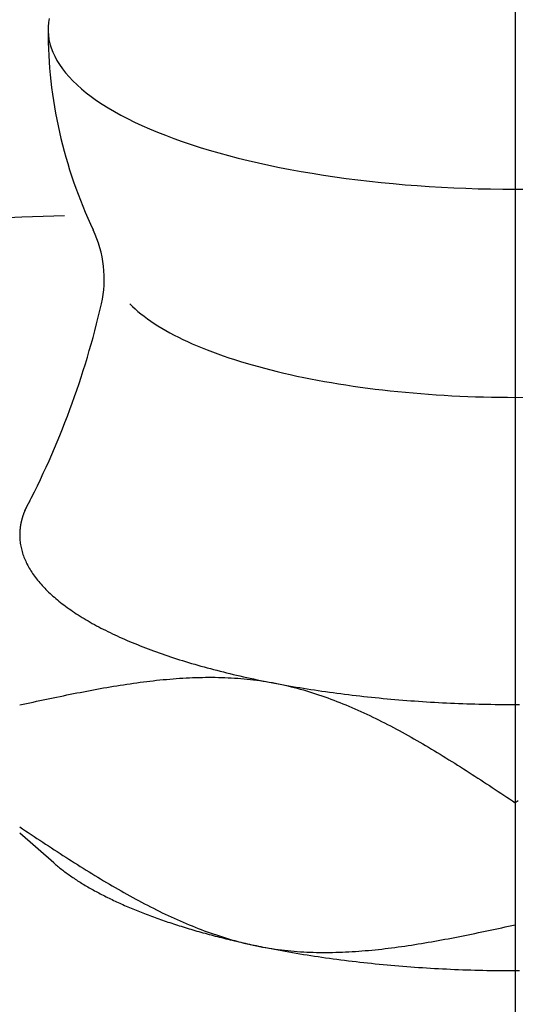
# Model space of a CAD drawing. Extents: x -93 to 223, y -92 to 223.
# Tile 5 of 11: x -3.5 to 0, y 55.02 to 61.98. Entities that reach past the tile are written whole.
import ezdxf

# ---------------------------------------------------------------- set-up
doc = ezdxf.new("R2010")
doc.units = 0
doc.header["$LTSCALE"] = 14
doc.linetypes.add('CENTER', pattern=[2, 1.25, -0.25, 0.25, -0.25])
doc.layers.get('0').update_dxf_attribs({"linetype": 'CONTINUOUS'})
doc.layers.add('CENTER', color=1, linetype='CENTER')

msp = doc.modelspace()

# ---------------------------------------------------------------- linework, layer by layer
at = {"linetype": 'CONTINUOUS'}
for p, q in [((0, 56.446), (0, 55.5843)), ((-3.2599, 56.022), (-3.5, 56.2321))]:
    msp.add_line(p, q, dxfattribs=at)
for points in [[(-3.2922, 61.9855, 0), (-3.2971, 61.9557, 0), (-3.2996, 61.9258, 0), (-3.2998, 61.896, 0), (-3.2977, 61.8661, 0), (-3.2934, 61.8363, 0), (-3.2867, 61.8066, 0), (-3.2777, 61.7769, 0), (-3.2664, 61.7473, 0), (-3.2528, 61.7178, 0), (-3.237, 61.6885, 0), (-3.2189, 61.6593, 0), (-3.1986, 61.6302, 0), (-3.176, 61.6014, 0), (-3.1512, 61.5728, 0), (-3.1242, 61.5444, 0), (-3.095, 61.5163, 0), (-3.0636, 61.4884, 0), (-3.0301, 61.4609, 0), (-2.9945, 61.4336, 0), (-2.9568, 61.4067, 0), (-2.917, 61.3802, 0), (-2.8752, 61.354, 0), (-2.8313, 61.3282, 0), (-2.7855, 61.3027, 0), (-2.7378, 61.2778, 0), (-2.6881, 61.2532, 0), (-2.6365, 61.2292, 0), (-2.5831, 61.2055, 0), (-2.5279, 61.1824, 0), (-2.471, 61.1598, 0), (-2.4122, 61.1377, 0), (-2.3519, 61.1162, 0), (-2.2898, 61.0952, 0), (-2.2262, 61.0748, 0), (-2.161, 61.0549, 0), (-2.0943, 61.0357, 0), (-2.0262, 61.0171, 0), (-1.9566, 60.999, 0), (-1.8856, 60.9817, 0), (-1.8134, 60.9649, 0), (-1.7398, 60.9489, 0), (-1.6651, 60.9335, 0), (-1.5892, 60.9188, 0), (-1.5121, 60.9047, 0), (-1.4341, 60.8914, 0), (-1.355, 60.8788, 0), (-1.2749, 60.8669, 0), (-1.194, 60.8557, 0), (-1.1122, 60.8453, 0), (-1.0297, 60.8356, 0), (-0.9464, 60.8267, 0), (-0.8625, 60.8185, 0), (-0.778, 60.8111, 0), (-0.6929, 60.8044, 0), (-0.6074, 60.7985, 0), (-0.5214, 60.7934, 0), (-0.4351, 60.7891, 0), (-0.3484, 60.7856, 0), (-0.2615, 60.7828, 0), (-0.1744, 60.7808, 0), (-0.0873, 60.7797, 0), (0, 60.7793, 0), (0.0873, 60.7797, 0)], [(-3.4266, 58.581, 0), (-3.4277, 58.5791, 0), (-3.4289, 58.5772, 0), (-3.43, 58.5754, 0), (-3.4311, 58.5735, 0), (-3.4322, 58.5716, 0), (-3.4333, 58.5697, 0), (-3.4344, 58.5678, 0), (-3.4354, 58.5659, 0), (-3.4365, 58.5641, 0), (-3.4376, 58.5622, 0), (-3.4386, 58.5603, 0), (-3.4397, 58.5584, 0), (-3.4407, 58.5565, 0), (-3.4417, 58.5546, 0), (-3.4427, 58.5527, 0), (-3.4438, 58.5509, 0), (-3.4447, 58.549, 0), (-3.4457, 58.5471, 0), (-3.4467, 58.5452, 0), (-3.4477, 58.5433, 0), (-3.4487, 58.5414, 0), (-3.4496, 58.5395, 0), (-3.4505, 58.5376, 0), (-3.4515, 58.5357, 0), (-3.4524, 58.5338, 0), (-3.4533, 58.532, 0), (-3.4542, 58.5301, 0), (-3.4551, 58.5282, 0), (-3.456, 58.5263, 0), (-3.4569, 58.5244, 0), (-3.4578, 58.5225, 0), (-3.4586, 58.5206, 0), (-3.4595, 58.5187, 0), (-3.4603, 58.5168, 0), (-3.4612, 58.5149, 0), (-3.462, 58.513, 0), (-3.4628, 58.5111, 0), (-3.4636, 58.5092, 0), (-3.4644, 58.5073, 0), (-3.4652, 58.5054, 0), (-3.466, 58.5035, 0), (-3.4668, 58.5016, 0), (-3.4676, 58.4997, 0), (-3.4683, 58.4978, 0), (-3.4691, 58.4959, 0), (-3.4698, 58.494, 0), (-3.4705, 58.4921, 0), (-3.4713, 58.4902, 0), (-3.472, 58.4883, 0), (-3.4727, 58.4864, 0), (-3.4734, 58.4845, 0), (-3.4741, 58.4826, 0), (-3.4747, 58.4807, 0), (-3.4754, 58.4788, 0), (-3.4761, 58.4769, 0), (-3.4767, 58.475, 0), (-3.4774, 58.473, 0), (-3.478, 58.4711, 0), (-3.4786, 58.4692, 0), (-3.4792, 58.4673, 0), (-3.4798, 58.4654, 0), (-3.4804, 58.4635, 0), (-3.481, 58.4616, 0), (-3.4816, 58.4597, 0), (-3.4822, 58.4578, 0), (-3.4827, 58.4559, 0), (-3.4833, 58.454, 0), (-3.4838, 58.4521, 0), (-3.4844, 58.4501, 0), (-3.4849, 58.4482, 0), (-3.4854, 58.4463, 0), (-3.4859, 58.4444, 0), (-3.4864, 58.4425, 0), (-3.4869, 58.4406, 0), (-3.4874, 58.4387, 0), (-3.4878, 58.4368, 0), (-3.4883, 58.4349, 0), (-3.4888, 58.4329, 0), (-3.4892, 58.431, 0), (-3.4897, 58.4291, 0), (-3.4901, 58.4272, 0), (-3.4905, 58.4253, 0), (-3.4909, 58.4234, 0), (-3.4913, 58.4215, 0), (-3.4917, 58.4195, 0), (-3.4921, 58.4176, 0), (-3.4924, 58.4157, 0), (-3.4928, 58.4138, 0), (-3.4932, 58.4119, 0), (-3.4935, 58.41, 0), (-3.4939, 58.4081, 0), (-3.4942, 58.4061, 0), (-3.4945, 58.4042, 0), (-3.4948, 58.4023, 0), (-3.4951, 58.4004, 0), (-3.4954, 58.3985, 0), (-3.4957, 58.3966, 0), (-3.496, 58.3946, 0), (-3.4962, 58.3927, 0), (-3.4965, 58.3908, 0), (-3.4967, 58.3889, 0), (-3.497, 58.387, 0), (-3.4972, 58.3851, 0), (-3.4974, 58.3831, 0), (-3.4976, 58.3812, 0), (-3.4978, 58.3793, 0), (-3.498, 58.3774, 0), (-3.4982, 58.3755, 0), (-3.4984, 58.3736, 0), (-3.4985, 58.3716, 0), (-3.4987, 58.3697, 0), (-3.4989, 58.3678, 0), (-3.499, 58.3659, 0), (-3.4991, 58.364, 0), (-3.4992, 58.362, 0), (-3.4994, 58.3601, 0), (-3.4995, 58.3582, 0), (-3.4996, 58.3563, 0), (-3.4996, 58.3544, 0), (-3.4997, 58.3525, 0), (-3.4998, 58.3505, 0), (-3.4998, 58.3486, 0), (-3.4999, 58.3467, 0), (-3.4999, 58.3448, 0), (-3.5, 58.3429, 0), (-3.5, 58.3409, 0), (-3.5, 58.339, 0), (-3.5, 58.3371, 0)], [(-3.5, 58.3371, 0), (-3.4999, 58.3273, 0), (-3.4995, 58.3175, 0), (-3.4989, 58.3077, 0), (-3.4981, 58.2979, 0), (-3.4971, 58.2881, 0), (-3.4958, 58.2784, 0), (-3.4943, 58.2686, 0), (-3.4925, 58.2588, 0), (-3.4905, 58.249, 0), (-3.4883, 58.2393, 0), (-3.4858, 58.2295, 0), (-3.4832, 58.2198, 0), (-3.4802, 58.21, 0), (-3.4771, 58.2003, 0), (-3.4737, 58.1906, 0), (-3.4701, 58.1809, 0), (-3.4662, 58.1711, 0), (-3.4621, 58.1615, 0), (-3.4578, 58.1518, 0), (-3.4533, 58.1421, 0), (-3.4485, 58.1324, 0), (-3.4435, 58.1228, 0), (-3.4382, 58.1132, 0), (-3.4327, 58.1036, 0), (-3.427, 58.094, 0), (-3.4211, 58.0844, 0), (-3.415, 58.0748, 0), (-3.4086, 58.0653, 0), (-3.4019, 58.0557, 0), (-3.3951, 58.0462, 0), (-3.388, 58.0367, 0), (-3.3807, 58.0273, 0), (-3.3732, 58.0178, 0), (-3.3655, 58.0084, 0), (-3.3575, 57.999, 0), (-3.3493, 57.9896, 0), (-3.3409, 57.9803, 0), (-3.3322, 57.9709, 0), (-3.3234, 57.9616, 0), (-3.3143, 57.9523, 0), (-3.3049, 57.9431, 0), (-3.2954, 57.9338, 0), (-3.2856, 57.9246, 0), (-3.2757, 57.9154, 0), (-3.2655, 57.9063, 0), (-3.2551, 57.8972, 0), (-3.2444, 57.8881, 0), (-3.2336, 57.879, 0), (-3.2225, 57.87, 0), (-3.2112, 57.861, 0), (-3.1997, 57.852, 0), (-3.188, 57.8431, 0), (-3.1761, 57.8342, 0), (-3.164, 57.8253, 0), (-3.1516, 57.8165, 0), (-3.1391, 57.8077, 0), (-3.1263, 57.7989, 0), (-3.1133, 57.7902, 0), (-3.1001, 57.7815, 0), (-3.0867, 57.7728, 0), (-3.0731, 57.7642, 0), (-3.0593, 57.7556, 0), (-3.0453, 57.7471, 0), (-3.0311, 57.7386, 0), (-3.0167, 57.7301, 0), (-3.0021, 57.7217, 0), (-2.9872, 57.7133, 0), (-2.9722, 57.705, 0), (-2.957, 57.6967, 0), (-2.9416, 57.6884, 0), (-2.9259, 57.6802, 0), (-2.9101, 57.672, 0), (-2.8941, 57.6639, 0), (-2.8779, 57.6558, 0), (-2.8615, 57.6478, 0), (-2.845, 57.6398, 0), (-2.8282, 57.6319, 0), (-2.8112, 57.624, 0), (-2.7941, 57.6162, 0), (-2.7767, 57.6084, 0), (-2.7592, 57.6006, 0), (-2.7415, 57.5929, 0), (-2.7236, 57.5853, 0), (-2.7055, 57.5777, 0), (-2.6873, 57.5701, 0), (-2.6688, 57.5627, 0), (-2.6502, 57.5552, 0), (-2.6314, 57.5478, 0), (-2.6125, 57.5405, 0), (-2.5933, 57.5332, 0), (-2.574, 57.526, 0), (-2.5545, 57.5188, 0), (-2.5349, 57.5117, 0), (-2.515, 57.5046, 0), (-2.495, 57.4976, 0), (-2.4749, 57.4906, 0), (-2.4545, 57.4837, 0), (-2.4341, 57.4769, 0), (-2.4134, 57.4701, 0), (-2.3926, 57.4634, 0), (-2.3716, 57.4567, 0), (-2.3505, 57.4501, 0), (-2.3292, 57.4436, 0), (-2.3077, 57.4371, 0), (-2.2861, 57.4307, 0), (-2.2643, 57.4243, 0), (-2.2424, 57.418, 0), (-2.2204, 57.4118, 0), (-2.1982, 57.4056, 0), (-2.1758, 57.3995, 0), (-2.1533, 57.3934, 0), (-2.1307, 57.3874, 0), (-2.1079, 57.3815, 0), (-2.085, 57.3756, 0), (-2.0619, 57.3698, 0), (-2.0387, 57.3641, 0), (-2.0153, 57.3584, 0), (-1.9918, 57.3528, 0), (-1.9682, 57.3472, 0), (-1.9445, 57.3418, 0), (-1.9206, 57.3364, 0), (-1.8966, 57.331, 0), (-1.8725, 57.3258, 0), (-1.8482, 57.3205, 0), (-1.8239, 57.3154, 0), (-1.7994, 57.3103, 0), (-1.7747, 57.3053, 0), (-1.75, 57.3004, 0)], [(-1.75, 57.3004, 0), (-1.7251, 57.2955, 0), (-1.7002, 57.2908, 0), (-1.6751, 57.286, 0), (-1.6499, 57.2814, 0), (-1.6246, 57.2768, 0), (-1.5992, 57.2723, 0), (-1.5736, 57.2679, 0), (-1.548, 57.2635, 0), (-1.5223, 57.2592, 0), (-1.4964, 57.255, 0), (-1.4705, 57.2508, 0), (-1.4445, 57.2467, 0), (-1.4183, 57.2427, 0), (-1.3921, 57.2388, 0), (-1.3658, 57.2349, 0), (-1.3394, 57.2312, 0), (-1.3129, 57.2274, 0), (-1.2863, 57.2238, 0), (-1.2596, 57.2202, 0), (-1.2329, 57.2168, 0), (-1.206, 57.2133, 0), (-1.1791, 57.21, 0), (-1.1521, 57.2067, 0), (-1.125, 57.2036, 0), (-1.0979, 57.2005, 0), (-1.0707, 57.1974, 0), (-1.0434, 57.1945, 0), (-1.016, 57.1916, 0), (-0.9886, 57.1888, 0), (-0.9611, 57.186, 0), (-0.9335, 57.1834, 0), (-0.9059, 57.1808, 0), (-0.8782, 57.1783, 0), (-0.8504, 57.1759, 0), (-0.8226, 57.1736, 0), (-0.7948, 57.1713, 0), (-0.7669, 57.1691, 0), (-0.7389, 57.167, 0), (-0.7109, 57.165, 0), (-0.6828, 57.163, 0), (-0.6547, 57.1612, 0), (-0.6266, 57.1594, 0), (-0.5984, 57.1577, 0), (-0.5701, 57.156, 0), (-0.5419, 57.1545, 0), (-0.5136, 57.153, 0), (-0.4852, 57.1516, 0), (-0.4568, 57.1503, 0), (-0.4284, 57.149, 0), (-0.4, 57.1479, 0), (-0.3715, 57.1468, 0), (-0.3431, 57.1458, 0), (-0.3146, 57.1449, 0), (-0.286, 57.144, 0), (-0.2575, 57.1433, 0), (-0.2289, 57.1426, 0), (-0.2003, 57.142, 0), (-0.1717, 57.1415, 0), (-0.1431, 57.141, 0), (-0.1145, 57.1407, 0), (-0.0859, 57.1404, 0), (-0.0573, 57.1402, 0), (-0.0286, 57.1401, 0), (0, 57.14, 0), (0.0286, 57.1401, 0)], [(-3.2599, 56.022, 0), (-3.2532, 56.0161, 0), (-3.2463, 56.0103, 0), (-3.2394, 56.0044, 0), (-3.2324, 55.9986, 0), (-3.2252, 55.9928, 0), (-3.218, 55.987, 0), (-3.2107, 55.9812, 0), (-3.2033, 55.9754, 0), (-3.1959, 55.9696, 0), (-3.1883, 55.9639, 0), (-3.1806, 55.9581, 0), (-3.1729, 55.9524, 0), (-3.1651, 55.9467, 0), (-3.1572, 55.941, 0), (-3.1491, 55.9353, 0), (-3.141, 55.9296, 0), (-3.1329, 55.924, 0), (-3.1246, 55.9184, 0), (-3.1162, 55.9127, 0), (-3.1078, 55.9071, 0), (-3.0993, 55.9015, 0), (-3.0907, 55.8959, 0), (-3.082, 55.8904, 0), (-3.0732, 55.8848, 0), (-3.0643, 55.8793, 0), (-3.0553, 55.8738, 0), (-3.0463, 55.8683, 0), (-3.0372, 55.8628, 0), (-3.028, 55.8573, 0), (-3.0187, 55.8519, 0), (-3.0093, 55.8465, 0), (-2.9998, 55.841, 0), (-2.9903, 55.8356, 0), (-2.9806, 55.8303, 0), (-2.9709, 55.8249, 0), (-2.9611, 55.8195, 0), (-2.9513, 55.8142, 0), (-2.9413, 55.8089, 0), (-2.9313, 55.8036, 0), (-2.9212, 55.7983, 0), (-2.911, 55.7931, 0), (-2.9007, 55.7878, 0), (-2.8903, 55.7826, 0), (-2.8799, 55.7774, 0), (-2.8693, 55.7722, 0), (-2.8587, 55.7671, 0), (-2.8481, 55.7619, 0), (-2.8373, 55.7568, 0), (-2.8264, 55.7517, 0), (-2.8155, 55.7466, 0), (-2.8045, 55.7415, 0), (-2.7934, 55.7365, 0), (-2.7823, 55.7315, 0), (-2.7711, 55.7265, 0), (-2.7598, 55.7215, 0), (-2.7484, 55.7165, 0), (-2.7369, 55.7116, 0), (-2.7254, 55.7066, 0), (-2.7138, 55.7017, 0), (-2.7021, 55.6969, 0), (-2.6903, 55.692, 0), (-2.6785, 55.6872, 0), (-2.6666, 55.6823, 0), (-2.6546, 55.6776, 0), (-2.6425, 55.6728, 0), (-2.6304, 55.668, 0), (-2.6182, 55.6633, 0), (-2.6059, 55.6586, 0), (-2.5936, 55.6539, 0), (-2.5811, 55.6492, 0), (-2.5686, 55.6446, 0), (-2.5561, 55.64, 0), (-2.5434, 55.6354, 0), (-2.5307, 55.6308, 0), (-2.5179, 55.6263, 0), (-2.5051, 55.6217, 0), (-2.4922, 55.6172, 0), (-2.4792, 55.6127, 0), (-2.4661, 55.6083, 0), (-2.453, 55.6038, 0), (-2.4398, 55.5994, 0), (-2.4266, 55.595, 0), (-2.4132, 55.5907, 0), (-2.3998, 55.5863, 0), (-2.3864, 55.582, 0), (-2.3728, 55.5777, 0), (-2.3592, 55.5735, 0), (-2.3456, 55.5692, 0), (-2.3319, 55.565, 0), (-2.3181, 55.5608, 0), (-2.3042, 55.5567, 0), (-2.2903, 55.5525, 0), (-2.2763, 55.5484, 0), (-2.2623, 55.5443, 0), (-2.2482, 55.5403, 0), (-2.234, 55.5362, 0), (-2.2198, 55.5322, 0), (-2.2055, 55.5282, 0), (-2.1911, 55.5242, 0), (-2.1767, 55.5203, 0), (-2.1622, 55.5164, 0), (-2.1477, 55.5125, 0), (-2.1331, 55.5087, 0), (-2.1184, 55.5048, 0), (-2.1037, 55.501, 0), (-2.0889, 55.4972, 0), (-2.0741, 55.4935, 0), (-2.0592, 55.4898, 0), (-2.0443, 55.4861, 0), (-2.0293, 55.4824, 0), (-2.0142, 55.4787, 0), (-1.9991, 55.4751, 0), (-1.9839, 55.4715, 0), (-1.9687, 55.468, 0), (-1.9534, 55.4644, 0), (-1.9381, 55.4609, 0), (-1.9227, 55.4574, 0), (-1.9073, 55.454, 0), (-1.8918, 55.4506, 0), (-1.8762, 55.4472, 0), (-1.8606, 55.4438, 0), (-1.845, 55.4405, 0), (-1.8293, 55.4372, 0), (-1.8135, 55.4339, 0), (-1.7977, 55.4306, 0), (-1.7819, 55.4274, 0), (-1.7659, 55.4242, 0), (-1.75, 55.421, 0)], [(-1.75, 55.421, 0), (-1.7251, 55.4162, 0), (-1.7002, 55.4114, 0), (-1.6751, 55.4066, 0), (-1.6499, 55.402, 0), (-1.6246, 55.3974, 0), (-1.5992, 55.3929, 0), (-1.5736, 55.3885, 0), (-1.548, 55.3841, 0), (-1.5223, 55.3798, 0), (-1.4964, 55.3756, 0), (-1.4705, 55.3714, 0), (-1.4445, 55.3673, 0), (-1.4183, 55.3633, 0), (-1.3921, 55.3594, 0), (-1.3658, 55.3556, 0), (-1.3394, 55.3518, 0), (-1.3129, 55.3481, 0), (-1.2863, 55.3444, 0), (-1.2596, 55.3409, 0), (-1.2329, 55.3374, 0), (-1.206, 55.334, 0), (-1.1791, 55.3306, 0), (-1.1521, 55.3274, 0), (-1.125, 55.3242, 0), (-1.0979, 55.3211, 0), (-1.0707, 55.318, 0), (-1.0434, 55.3151, 0), (-1.016, 55.3122, 0), (-0.9886, 55.3094, 0), (-0.9611, 55.3067, 0), (-0.9335, 55.304, 0), (-0.9059, 55.3014, 0), (-0.8782, 55.2989, 0), (-0.8504, 55.2965, 0), (-0.8226, 55.2942, 0), (-0.7948, 55.2919, 0), (-0.7669, 55.2897, 0), (-0.7389, 55.2876, 0), (-0.7109, 55.2856, 0), (-0.6828, 55.2836, 0), (-0.6547, 55.2818, 0), (-0.6266, 55.28, 0), (-0.5984, 55.2783, 0), (-0.5701, 55.2766, 0), (-0.5419, 55.2751, 0), (-0.5136, 55.2736, 0), (-0.4852, 55.2722, 0), (-0.4568, 55.2709, 0), (-0.4284, 55.2696, 0), (-0.4, 55.2685, 0), (-0.3715, 55.2674, 0), (-0.3431, 55.2664, 0), (-0.3146, 55.2655, 0), (-0.286, 55.2647, 0), (-0.2575, 55.2639, 0), (-0.2289, 55.2632, 0), (-0.2003, 55.2626, 0), (-0.1717, 55.2621, 0), (-0.1431, 55.2616, 0), (-0.1145, 55.2613, 0), (-0.0859, 55.261, 0), (-0.0573, 55.2608, 0), (-0.0286, 55.2607, 0), (0, 55.2606, 0), (0.0286, 55.2607, 0)]]:
    msp.add_polyline3d(points, dxfattribs=at)
for points in [[(-3.1831, 60.5912, 0), (-3.334, 60.5861, 0), (-3.4844, 60.5807, 0), (-3.6345, 60.5751, 0)], [(-2.7217, 59.9696, 0), (-2.7037, 59.9519, 0), (-2.6847, 59.9342, 0), (-2.6647, 59.9166, 0), (-2.6437, 59.8992, 0), (-2.6216, 59.8819, 0), (-2.5985, 59.8648, 0), (-2.5745, 59.8478, 0), (-2.5494, 59.831, 0), (-2.5234, 59.8144, 0), (-2.4963, 59.7979, 0), (-2.4684, 59.7816, 0), (-2.4394, 59.7655, 0), (-2.4096, 59.7496, 0), (-2.3788, 59.7339, 0), (-2.3471, 59.7184, 0), (-2.3145, 59.7031, 0), (-2.281, 59.6881, 0), (-2.2466, 59.6732, 0), (-2.2114, 59.6586, 0), (-2.1753, 59.6442, 0), (-2.1384, 59.63, 0), (-2.1006, 59.6161, 0), (-2.0621, 59.6025, 0), (-2.0227, 59.5891, 0), (-1.9826, 59.5759, 0), (-1.9417, 59.5631, 0), (-1.9001, 59.5505, 0), (-1.8577, 59.5381, 0), (-1.8146, 59.5261, 0), (-1.7708, 59.5143, 0), (-1.7264, 59.5029, 0), (-1.6812, 59.4917, 0), (-1.6355, 59.4808, 0), (-1.5891, 59.4702, 0), (-1.542, 59.46, 0), (-1.4945, 59.45, 0), (-1.4463, 59.4403, 0), (-1.3975, 59.431, 0), (-1.3482, 59.422, 0), (-1.2985, 59.4133, 0), (-1.2482, 59.405, 0), (-1.1974, 59.397, 0), (-1.1462, 59.3893, 0), (-1.0945, 59.3819, 0), (-1.0424, 59.3749, 0), (-0.9899, 59.3682, 0), (-0.937, 59.3619, 0), (-0.8838, 59.3559, 0), (-0.8302, 59.3503, 0), (-0.7763, 59.3451, 0), (-0.7221, 59.3401, 0), (-0.6676, 59.3356, 0), (-0.6129, 59.3314, 0), (-0.5579, 59.3275, 0), (-0.5028, 59.3241, 0), (-0.4474, 59.3209, 0), (-0.3918, 59.3182, 0), (-0.3361, 59.3158, 0), (-0.2803, 59.3138, 0), (-0.2244, 59.3121, 0), (-0.1684, 59.3108, 0), (-0.1123, 59.3099, 0), (-0.0561, 59.3094, 0), (0, 59.3092, 0), (0.0561, 59.3094, 0)], [(-3.5, 57.1372, 0), (-3.4763, 57.1423, 0), (-3.4525, 57.1474, 0), (-3.4288, 57.1525, 0), (-3.4051, 57.1576, 0), (-3.3813, 57.1626, 0), (-3.3576, 57.1677, 0), (-3.3339, 57.1727, 0), (-3.3102, 57.1777, 0), (-3.2864, 57.1827, 0), (-3.2627, 57.1877, 0), (-3.239, 57.1926, 0), (-3.2153, 57.1975, 0), (-3.1916, 57.2024, 0), (-3.1679, 57.2072, 0), (-3.1442, 57.212, 0), (-3.1206, 57.2167, 0), (-3.0969, 57.2214, 0), (-3.0733, 57.226, 0), (-3.0496, 57.2306, 0), (-3.026, 57.2351, 0), (-3.0024, 57.2395, 0), (-2.9788, 57.2439, 0), (-2.9552, 57.2482, 0), (-2.9316, 57.2525, 0), (-2.908, 57.2567, 0), (-2.8845, 57.2608, 0), (-2.8609, 57.2648, 0), (-2.8374, 57.2687, 0), (-2.8139, 57.2725, 0), (-2.7904, 57.2763, 0), (-2.7669, 57.28, 0), (-2.7435, 57.2835, 0), (-2.7201, 57.287, 0), (-2.6966, 57.2904, 0), (-2.6732, 57.2936, 0), (-2.6498, 57.2968, 0), (-2.6265, 57.2998, 0), (-2.6031, 57.3027, 0), (-2.5798, 57.3055, 0), (-2.5565, 57.3082, 0), (-2.5332, 57.3108, 0), (-2.51, 57.3132, 0), (-2.4868, 57.3155, 0), (-2.4636, 57.3177, 0), (-2.4404, 57.3197, 0), (-2.4172, 57.3216, 0), (-2.3941, 57.3234, 0), (-2.371, 57.325, 0), (-2.3479, 57.3264, 0), (-2.3249, 57.3277, 0), (-2.3019, 57.3289, 0), (-2.2789, 57.3299, 0), (-2.2559, 57.3307, 0), (-2.233, 57.3314, 0), (-2.2101, 57.3319, 0), (-2.1873, 57.3322, 0), (-2.1644, 57.3324, 0), (-2.1416, 57.3323, 0), (-2.1188, 57.3321, 0), (-2.0961, 57.3318, 0), (-2.0734, 57.3312, 0), (-2.0507, 57.3304, 0), (-2.0281, 57.3295, 0), (-2.0055, 57.3283, 0), (-1.9829, 57.327, 0), (-1.9604, 57.3255, 0), (-1.9379, 57.3237, 0), (-1.9155, 57.3217, 0), (-1.8931, 57.3196, 0), (-1.8707, 57.3172, 0), (-1.8484, 57.3146, 0), (-1.8261, 57.3118, 0), (-1.8038, 57.3087, 0), (-1.7816, 57.3055, 0), (-1.7594, 57.302, 0), (-1.7373, 57.2982, 0), (-1.7152, 57.2943, 0), (-1.6932, 57.2901, 0), (-1.6712, 57.2857, 0), (-1.6492, 57.281, 0), (-1.6273, 57.2762, 0), (-1.6055, 57.2711, 0), (-1.5836, 57.2658, 0), (-1.5618, 57.2603, 0), (-1.54, 57.2546, 0), (-1.5183, 57.2486, 0), (-1.4966, 57.2425, 0), (-1.475, 57.2362, 0), (-1.4534, 57.2297, 0), (-1.4318, 57.2229, 0), (-1.4102, 57.216, 0), (-1.3887, 57.2089, 0), (-1.3673, 57.2016, 0), (-1.3458, 57.1941, 0), (-1.3244, 57.1865, 0), (-1.303, 57.1786, 0), (-1.2817, 57.1706, 0), (-1.2604, 57.1624, 0), (-1.2391, 57.1541, 0), (-1.2179, 57.1455, 0), (-1.1966, 57.1369, 0), (-1.1755, 57.128, 0), (-1.1543, 57.119, 0), (-1.1332, 57.1098, 0), (-1.112, 57.1005, 0), (-1.091, 57.091, 0), (-1.0699, 57.0814, 0), (-1.0489, 57.0716, 0), (-1.0279, 57.0617, 0), (-1.0069, 57.0517, 0), (-0.986, 57.0415, 0), (-0.9651, 57.0311, 0), (-0.9442, 57.0207, 0), (-0.9233, 57.0101, 0), (-0.9024, 56.9994, 0), (-0.8816, 56.9886, 0), (-0.8608, 56.9776, 0), (-0.84, 56.9665, 0), (-0.8193, 56.9554, 0), (-0.7985, 56.9441, 0), (-0.7778, 56.9326, 0), (-0.7571, 56.9211, 0), (-0.7364, 56.9095, 0), (-0.7157, 56.8978, 0), (-0.6951, 56.886, 0), (-0.6745, 56.8741, 0), (-0.6538, 56.8621, 0), (-0.6332, 56.85, 0), (-0.6127, 56.8378, 0), (-0.5921, 56.8256, 0), (-0.5715, 56.8132, 0), (-0.551, 56.8008, 0), (-0.5305, 56.7883, 0), (-0.51, 56.7757, 0), (-0.4895, 56.7631, 0), (-0.469, 56.7504, 0), (-0.4485, 56.7376, 0), (-0.428, 56.7248, 0), (-0.4076, 56.7119, 0), (-0.3871, 56.6989, 0), (-0.3667, 56.6859, 0), (-0.3463, 56.6729, 0), (-0.3259, 56.6598, 0), (-0.3055, 56.6466, 0), (-0.2851, 56.6335, 0), (-0.2647, 56.6202, 0), (-0.2443, 56.607, 0), (-0.2239, 56.5937, 0), (-0.2035, 56.5804, 0), (-0.1832, 56.567, 0), (-0.1628, 56.5536, 0), (-0.1424, 56.5402, 0), (-0.1221, 56.5268, 0), (-0.1017, 56.5134, 0), (-0.0814, 56.4999, 0), (-0.061, 56.4865, 0), (-0.0407, 56.473, 0), (-0.0203, 56.4595, 0), (0, 56.446, 0)], [(0.0203, 56.4595, 0), (0, 56.446, 0)], [(-3.5, 56.2754, 0), (-3.4796, 56.2619, 0), (-3.4593, 56.2484, 0), (-3.439, 56.235, 0), (-3.4186, 56.2215, 0), (-3.3983, 56.2081, 0), (-3.3779, 56.1946, 0), (-3.3575, 56.1812, 0), (-3.3372, 56.1678, 0), (-3.3168, 56.1544, 0), (-3.2965, 56.1411, 0), (-3.2761, 56.1277, 0), (-3.2557, 56.1145, 0), (-3.2353, 56.1012, 0), (-3.2149, 56.088, 0), (-3.1945, 56.0748, 0), (-3.1741, 56.0616, 0), (-3.1537, 56.0485, 0), (-3.1333, 56.0355, 0), (-3.1128, 56.0225, 0), (-3.0924, 56.0095, 0), (-3.072, 55.9967, 0), (-3.0515, 55.9838, 0), (-3.031, 55.9711, 0), (-3.0105, 55.9583, 0), (-2.99, 55.9457, 0), (-2.9695, 55.9331, 0), (-2.949, 55.9206, 0), (-2.9285, 55.9082, 0), (-2.9079, 55.8959, 0), (-2.8873, 55.8836, 0), (-2.8668, 55.8714, 0), (-2.8462, 55.8594, 0), (-2.8255, 55.8474, 0), (-2.8049, 55.8354, 0), (-2.7843, 55.8236, 0), (-2.7636, 55.8119, 0), (-2.7429, 55.8003, 0), (-2.7222, 55.7888, 0), (-2.7015, 55.7774, 0), (-2.6807, 55.7661, 0), (-2.66, 55.7549, 0), (-2.6392, 55.7438, 0), (-2.6184, 55.7329, 0), (-2.5976, 55.722, 0), (-2.5767, 55.7113, 0), (-2.5558, 55.7007, 0), (-2.5349, 55.6903, 0), (-2.514, 55.68, 0), (-2.4931, 55.6698, 0), (-2.4721, 55.6597, 0), (-2.4511, 55.6498, 0), (-2.4301, 55.64, 0), (-2.409, 55.6304, 0), (-2.388, 55.6209, 0), (-2.3668, 55.6116, 0), (-2.3457, 55.6025, 0), (-2.3245, 55.5934, 0), (-2.3034, 55.5846, 0), (-2.2821, 55.5759, 0), (-2.2609, 55.5674, 0), (-2.2396, 55.559, 0), (-2.2183, 55.5508, 0), (-2.197, 55.5428, 0), (-2.1756, 55.535, 0), (-2.1542, 55.5273, 0), (-2.1327, 55.5198, 0), (-2.1113, 55.5125, 0), (-2.0897, 55.5054, 0), (-2.0682, 55.4985, 0), (-2.0466, 55.4918, 0), (-2.025, 55.4852, 0), (-2.0034, 55.4789, 0), (-1.9817, 55.4728, 0), (-1.96, 55.4669, 0), (-1.9382, 55.4611, 0), (-1.9164, 55.4556, 0), (-1.8945, 55.4503, 0), (-1.8727, 55.4453, 0), (-1.8508, 55.4404, 0), (-1.8288, 55.4358, 0), (-1.8068, 55.4313, 0), (-1.7848, 55.4272, 0), (-1.7627, 55.4232, 0), (-1.7406, 55.4195, 0), (-1.7184, 55.416, 0), (-1.6962, 55.4127, 0), (-1.6739, 55.4097, 0), (-1.6516, 55.4068, 0), (-1.6293, 55.4042, 0), (-1.6069, 55.4019, 0), (-1.5845, 55.3997, 0), (-1.5621, 55.3977, 0), (-1.5396, 55.396, 0), (-1.5171, 55.3944, 0), (-1.4945, 55.3931, 0), (-1.4719, 55.3919, 0), (-1.4493, 55.391, 0), (-1.4266, 55.3902, 0), (-1.4039, 55.3897, 0), (-1.3812, 55.3893, 0), (-1.3584, 55.3891, 0), (-1.3356, 55.3891, 0), (-1.3128, 55.3892, 0), (-1.2899, 55.3896, 0), (-1.267, 55.3901, 0), (-1.2441, 55.3907, 0), (-1.2211, 55.3916, 0), (-1.1981, 55.3925, 0), (-1.1751, 55.3937, 0), (-1.1521, 55.395, 0), (-1.129, 55.3965, 0), (-1.1059, 55.3981, 0), (-1.0828, 55.3998, 0), (-1.0596, 55.4017, 0), (-1.0364, 55.4038, 0), (-1.0132, 55.4059, 0), (-0.99, 55.4082, 0), (-0.9667, 55.4107, 0), (-0.9435, 55.4132, 0), (-0.9202, 55.4159, 0), (-0.8969, 55.4187, 0), (-0.8735, 55.4216, 0), (-0.8502, 55.4247, 0), (-0.8268, 55.4278, 0), (-0.8034, 55.4311, 0), (-0.78, 55.4344, 0), (-0.7565, 55.4379, 0), (-0.7331, 55.4415, 0), (-0.7096, 55.4451, 0), (-0.6861, 55.4489, 0), (-0.6626, 55.4527, 0), (-0.6391, 55.4567, 0), (-0.6155, 55.4607, 0), (-0.592, 55.4648, 0), (-0.5684, 55.4689, 0), (-0.5448, 55.4732, 0), (-0.5212, 55.4775, 0), (-0.4976, 55.4819, 0), (-0.474, 55.4863, 0), (-0.4504, 55.4909, 0), (-0.4267, 55.4954, 0), (-0.4031, 55.5001, 0), (-0.3794, 55.5047, 0), (-0.3557, 55.5095, 0), (-0.3321, 55.5142, 0), (-0.3084, 55.5191, 0), (-0.2847, 55.5239, 0), (-0.261, 55.5288, 0), (-0.2373, 55.5338, 0), (-0.2136, 55.5387, 0), (-0.1899, 55.5437, 0), (-0.1661, 55.5487, 0), (-0.1424, 55.5538, 0), (-0.1187, 55.5588, 0), (-0.0949, 55.5639, 0), (-0.0712, 55.569, 0), (-0.0475, 55.5741, 0), (-0.0237, 55.5792, 0), (0, 55.5843, 0)]]:
    msp.add_polyline3d(points)
msp.add_circle((0, 0), 82.5)
msp.add_arc((0, 61.9079), 3.3, 180, 205.42427, dxfattribs=at)
for centre, radius, start, end in [((-3.7029, 60.1477), 0.8, 347.13799, 25.42427), ((-8.7725, 61.3053), 6, 332.23983, 347.13799)]:
    msp.add_arc(centre, radius, start, end)
at = {"layer": 'CENTER'}
msp.add_line((0, 92.5), (0, -92.5), dxfattribs=at)

doc.saveas('drawing.dxf')
